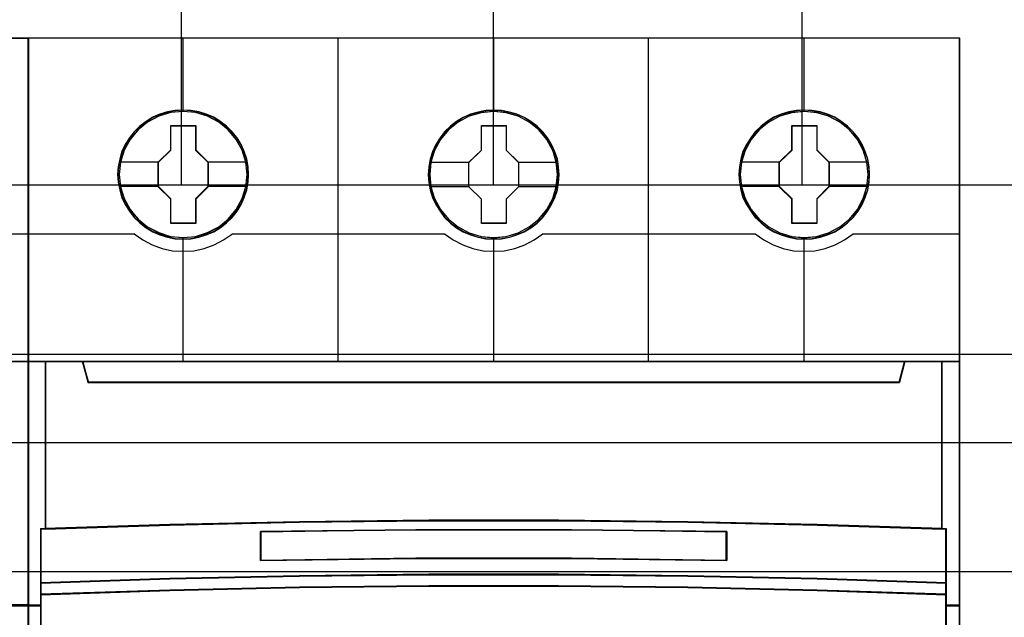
# Model space of a CAD drawing. Extents: x -558982 to 5119495, y -5290134 to 121759.
# Tile 76 of 256: x -476997 to -476426, y -22515 to -22168. Entities that reach past the tile are written whole.
import ezdxf

# ---------------------------------------------------------------- set-up
doc = ezdxf.new("R2010")
doc.units = 0
doc.header["$MEASUREMENT"] = 0
doc.layers.get('0').update_dxf_attribs({"color": 252})
for name, color, linetype in [('30', 7, 'Continuous'), ('45', 8, 'Continuous'), ('50', 7, 'Continuous')]:
    doc.layers.add(name, color=color, linetype=linetype)

# ---------------------------------------------------------------- blocks, each defined once
blk = doc.blocks.new('*U1051')
at = {"layer": '50', "color": 7}
for points in [[(61.983887, -277.514077), (386.017439, -277.514077)], [(61.983887, -277.514077), (386.017439, -277.514077)], [(277.886958, -277.556447), (277.886958, -257.54713)], [(295.988236, -277.556447), (295.988236, -257.54713)], [(313.90129, -277.556447), (313.90129, -257.54713)], [(61.983887, -287.349254), (386.017439, -287.349254), (386.017439, -333.651915), (61.983887, -333.651915), (61.983887, -287.349254)]]:
    blk.add_lwpolyline(points, dxfattribs=at)
blk = doc.blocks.new('*U1052')
at = {"layer": '30', "color": 7}
blk.add_lwpolyline([(51.981526, -292.478694), (396.088727, -292.478694), (396.088727, -328.453624), (51.981526, -328.453624), (51.981526, -292.478694)], close=True, dxfattribs=at)
for points in [[(51.981526, -292.478694), (396.088727, -292.478694), (396.088727, -328.453624), (51.981526, -328.453624), (51.981526, -292.478694)], [(51.981526, -299.972919), (396.088727, -299.972919), (396.088727, -320.959398), (51.981526, -320.959398), (51.981526, -299.972919)]]:
    blk.add_lwpolyline(points, dxfattribs=at)
blk = doc.blocks.new('*U1055')
at = {"layer": '45', "color": 7}
for points in [[(269.040449, -268.997671), (196.961415, -268.997671), (196.961415, -351.066058), (269.040449, -351.066058), (269.040449, -268.997671)], [(267.995941, -287.770308), (267.995941, -301.951077), (269.040449, -301.951077), (269.040449, -287.770308), (267.995941, -287.770308)]]:
    blk.add_lwpolyline(points, close=True, dxfattribs=at)
at = {"layer": '45', "color": 139}
blk.add_lwpolyline([(269.040449, -268.997671), (196.961415, -268.997671), (196.961415, -351.066058), (269.040449, -351.066058), (269.040449, -268.997671)], close=True, dxfattribs=at)
at = {"layer": '45', "color": 59}
for points in [[(269.019241, -269.021504), (196.982623, -269.021504), (196.982623, -351.044873), (269.019241, -351.044873), (269.019241, -269.021504)], [(268.0198, -287.791493), (268.0198, -301.929892), (269.019241, -301.929892), (269.019241, -287.791493), (268.0198, -287.791493)]]:
    blk.add_lwpolyline(points, close=True, dxfattribs=at)
at = {"layer": '45', "color": 139}
for points in [[(262.818466, -280.360823), (269.040449, -280.360823)], [(196.961415, -287.770308), (269.040449, -287.770308)], [(269.040449, -301.906059), (214.219663, -301.906059)]]:
    blk.add_lwpolyline(points, dxfattribs=at)
at = {"layer": '45', "color": 140}
blk.add_lwpolyline([(267.995941, -287.770308), (267.995941, -301.951077), (269.040449, -301.951077), (269.040449, -287.770308), (267.995941, -287.770308)], close=True, dxfattribs=at)
blk = doc.blocks.new('*U1056')
at = {"layer": '45', "color": 7}
for points in [[(286.995217, -268.997671), (268.971522, -268.997671), (268.971522, -351.066058), (286.995217, -351.066058), (305.007765, -351.066058), (323.03146, -351.066058), (323.03146, -268.997671), (305.007765, -268.997671), (286.995217, -268.997671)], [(281.77868, -276.92619), (281.756291, -276.473), (281.683526, -276.025336), (281.526802, -275.594252), (281.347689, -275.179749), (281.112603, -274.787352), (280.832739, -274.439169), (280.502499, -274.118619), (280.133078, -273.842284), (279.763657, -273.599108), (279.332667, -273.416727), (278.901676, -273.289612), (278.442698, -273.206711), (277.989318, -273.179078), (277.530341, -273.206711), (277.088155, -273.289612), (276.640373, -273.416727), (276.226174, -273.599108), (275.834364, -273.842284), (275.476138, -274.118619), (275.1403, -274.439169), (274.871631, -274.787352), (274.630948, -275.179749), (274.429445, -275.594252), (274.311902, -276.025336), (274.222346, -276.473), (274.188762, -276.92619), (274.222346, -277.373854), (274.311902, -277.810465), (274.429445, -278.247075), (274.630948, -278.661579), (274.871631, -279.048449), (275.1403, -279.413212), (275.476138, -279.733762), (275.834364, -280.010097), (276.226174, -280.242219), (276.640373, -280.424601), (277.088155, -280.562769), (277.530341, -280.651196), (277.989318, -280.673303), (278.442698, -280.651196), (278.901676, -280.562769), (279.332667, -280.424601), (279.763657, -280.242219), (280.133078, -280.010097), (280.502499, -279.733762), (280.832739, -279.413212), (281.112603, -279.048449), (281.347689, -278.661579), (281.526802, -278.247075), (281.683526, -277.810465), (281.756291, -277.373854), (281.77868, -276.92619)], [(281.77868, -276.92619), (281.756291, -276.473), (281.683526, -276.025336), (281.526802, -275.594252), (281.347689, -275.179749), (281.112603, -274.787352), (280.832739, -274.439169), (280.502499, -274.118619), (280.133078, -273.842284), (279.763657, -273.599108), (279.332667, -273.416727), (278.901676, -273.289612), (278.442698, -273.206711), (277.989318, -273.179078), (277.530341, -273.206711), (277.088155, -273.289612), (276.640373, -273.416727), (276.226174, -273.599108), (275.834364, -273.842284), (275.476138, -274.118619), (275.1403, -274.439169), (274.871631, -274.787352), (274.630948, -275.179749), (274.429445, -275.594252), (274.311902, -276.025336), (274.222346, -276.473), (274.188762, -276.92619), (274.222346, -277.373854), (274.311902, -277.810465), (274.429445, -278.247075), (274.630948, -278.661579), (274.871631, -279.048449), (275.1403, -279.413212), (275.476138, -279.733762), (275.834364, -280.010097), (276.226174, -280.242219), (276.640373, -280.424601), (277.088155, -280.562769), (277.530341, -280.651196), (277.989318, -280.673303), (278.442698, -280.651196), (278.901676, -280.562769), (279.332667, -280.424601), (279.763657, -280.242219), (280.133078, -280.010097), (280.502499, -279.733762), (280.832739, -279.413212), (281.112603, -279.048449), (281.347689, -278.661579), (281.526802, -278.247075), (281.683526, -277.810465), (281.756291, -277.373854), (281.77868, -276.92619)], [(299.789823, -276.931487), (299.76744, -276.478296), (299.694698, -276.030632), (299.538023, -275.599548), (299.358965, -275.185045), (299.123953, -274.792648), (298.844175, -274.444465), (298.514038, -274.123916), (298.150328, -273.842053), (297.775426, -273.604404), (297.344569, -273.422023), (296.913712, -273.294908), (296.454877, -273.212008), (296.001638, -273.184374), (295.548399, -273.212008), (295.100755, -273.294908), (294.653111, -273.422023), (294.239041, -273.604404), (293.847353, -273.842053), (293.489238, -274.123916), (293.153505, -274.444465), (292.890514, -274.792648), (292.64431, -275.185045), (292.448466, -275.599548), (292.325364, -276.030632), (292.235836, -276.478296), (292.207858, -276.931487), (292.235836, -277.379151), (292.325364, -277.815761), (292.448466, -278.252372), (292.64431, -278.666875), (292.890514, -279.053745), (293.153505, -279.418508), (293.489238, -279.739058), (293.847353, -280.015394), (294.239041, -280.247516), (294.653111, -280.429897), (295.100755, -280.568065), (295.548399, -280.656493), (296.001638, -280.678599), (296.454877, -280.656493), (296.913712, -280.568065), (297.344569, -280.429897), (297.775426, -280.247516), (298.150328, -280.015394), (298.514038, -279.739058), (298.844175, -279.418508), (299.123953, -279.053745), (299.358965, -278.666875), (299.538023, -278.252372), (299.694698, -277.815761), (299.76744, -277.379151), (299.789823, -276.931487)], [(299.789823, -276.931487), (299.76744, -276.478296), (299.694698, -276.030632), (299.538023, -275.599548), (299.358965, -275.185045), (299.123953, -274.792648), (298.844175, -274.444465), (298.514038, -274.123916), (298.150328, -273.842053), (297.775426, -273.604404), (297.344569, -273.422023), (296.913712, -273.294908), (296.454877, -273.212008), (296.001638, -273.184374), (295.548399, -273.212008), (295.100755, -273.294908), (294.653111, -273.422023), (294.239041, -273.604404), (293.847353, -273.842053), (293.489238, -274.123916), (293.153505, -274.444465), (292.890514, -274.792648), (292.64431, -275.185045), (292.448466, -275.599548), (292.325364, -276.030632), (292.235836, -276.478296), (292.207858, -276.931487), (292.235836, -277.379151), (292.325364, -277.815761), (292.448466, -278.252372), (292.64431, -278.666875), (292.890514, -279.053745), (293.153505, -279.418508), (293.489238, -279.739058), (293.847353, -280.015394), (294.239041, -280.247516), (294.653111, -280.429897), (295.100755, -280.568065), (295.548399, -280.656493), (296.001638, -280.678599), (296.454877, -280.656493), (296.913712, -280.568065), (297.344569, -280.429897), (297.775426, -280.247516), (298.150328, -280.015394), (298.514038, -279.739058), (298.844175, -279.418508), (299.123953, -279.053745), (299.358965, -278.666875), (299.538023, -278.252372), (299.694698, -277.815761), (299.76744, -277.379151), (299.789823, -276.931487)], [(299.771265, -276.930163), (299.748985, -276.479054), (299.676573, -276.033446), (299.52061, -275.604343), (299.342367, -275.191743), (299.108422, -274.801149), (298.829916, -274.454565), (298.50128, -274.135488), (298.139223, -273.854921), (297.766025, -273.618364), (297.337126, -273.43682), (296.908228, -273.310289), (296.451479, -273.22777), (296.0003, -273.200263), (295.549121, -273.22777), (295.103512, -273.310289), (294.657903, -273.43682), (294.245715, -273.618364), (293.855807, -273.854921), (293.49932, -274.135488), (293.165113, -274.454565), (292.903318, -274.801149), (292.658233, -275.191743), (292.463279, -275.604343), (292.340736, -276.033446), (292.251615, -276.479054), (292.223764, -276.930163), (292.251615, -277.37577), (292.340736, -277.810375), (292.463279, -278.24498), (292.658233, -278.657579), (292.903318, -279.042672), (293.165113, -279.40576), (293.49932, -279.724837), (293.855807, -279.999903), (294.245715, -280.230959), (294.657903, -280.412503), (295.103512, -280.550036), (295.549121, -280.638057), (296.0003, -280.660062), (296.451479, -280.638057), (296.908228, -280.550036), (297.337126, -280.412503), (297.766025, -280.230959), (298.139223, -279.999903), (298.50128, -279.724837), (298.829916, -279.40576), (299.108422, -279.042672), (299.342367, -278.657579), (299.52061, -278.24498), (299.676573, -277.810375), (299.748985, -277.37577), (299.771265, -276.930163)], [(317.806267, -276.92619), (317.783886, -276.473), (317.711147, -276.025336), (317.554477, -275.594252), (317.375427, -275.179749), (317.140423, -274.787352), (316.860657, -274.439169), (316.530532, -274.118619), (316.16124, -273.842284), (315.791949, -273.599108), (315.361108, -273.416727), (314.930268, -273.289612), (314.471451, -273.206711), (314.018229, -273.179078), (313.559412, -273.206711), (313.117381, -273.289612), (312.669755, -273.416727), (312.2557, -273.599108), (311.864027, -273.842284), (311.505926, -274.118619), (311.170206, -274.439169), (310.907226, -274.787352), (310.661032, -275.179749), (310.4596, -275.594252), (310.342098, -276.025336), (310.252572, -276.473), (310.219, -276.92619), (310.252572, -277.373854), (310.342098, -277.810465), (310.4596, -278.247075), (310.661032, -278.661579), (310.907226, -279.048449), (311.170206, -279.413212), (311.505926, -279.733762), (311.864027, -280.010097), (312.2557, -280.242219), (312.669755, -280.424601), (313.117381, -280.562769), (313.559412, -280.651196), (314.018229, -280.673303), (314.471451, -280.651196), (314.930268, -280.562769), (315.361108, -280.424601), (315.791949, -280.242219), (316.16124, -280.010097), (316.530532, -279.733762), (316.860657, -279.413212), (317.140423, -279.048449), (317.375427, -278.661579), (317.554477, -278.247075), (317.711147, -277.810465), (317.783886, -277.373854), (317.806267, -276.92619)], [(317.806267, -276.92619), (317.783886, -276.473), (317.711147, -276.025336), (317.554477, -275.594252), (317.375427, -275.179749), (317.140423, -274.787352), (316.860657, -274.439169), (316.530532, -274.118619), (316.16124, -273.842284), (315.791949, -273.599108), (315.361108, -273.416727), (314.930268, -273.289612), (314.471451, -273.206711), (314.018229, -273.179078), (313.559412, -273.206711), (313.117381, -273.289612), (312.669755, -273.416727), (312.2557, -273.599108), (311.864027, -273.842284), (311.505926, -274.118619), (311.170206, -274.439169), (310.907226, -274.787352), (310.661032, -275.179749), (310.4596, -275.594252), (310.342098, -276.025336), (310.252572, -276.473), (310.219, -276.92619), (310.252572, -277.373854), (310.342098, -277.810465), (310.4596, -278.247075), (310.661032, -278.661579), (310.907226, -279.048449), (311.170206, -279.413212), (311.505926, -279.733762), (311.864027, -280.010097), (312.2557, -280.242219), (312.669755, -280.424601), (313.117381, -280.562769), (313.559412, -280.651196), (314.018229, -280.673303), (314.471451, -280.651196), (314.930268, -280.562769), (315.361108, -280.424601), (315.791949, -280.242219), (316.16124, -280.010097), (316.530532, -279.733762), (316.860657, -279.413212), (317.140423, -279.048449), (317.375427, -278.661579), (317.554477, -278.247075), (317.711147, -277.810465), (317.783886, -277.373854), (317.806267, -276.92619)], [(317.790361, -276.924866), (317.768074, -276.473758), (317.695639, -276.02815), (317.539627, -275.599047), (317.361327, -275.186447), (317.127309, -274.795853), (316.848715, -274.449269), (316.519975, -274.130192), (316.152232, -273.855126), (315.784488, -273.613067), (315.355454, -273.431524), (314.92642, -273.304993), (314.469527, -273.222473), (314.018206, -273.194967), (313.561312, -273.222473), (313.121135, -273.304993), (312.675385, -273.431524), (312.263067, -273.613067), (311.873036, -273.855126), (311.516437, -274.130192), (311.182124, -274.449269), (310.920247, -274.795853), (310.675084, -275.186447), (310.474497, -275.599047), (310.357488, -276.02815), (310.268338, -276.473758), (310.234907, -276.924866), (310.268338, -277.370474), (310.357488, -277.805079), (310.474497, -278.239684), (310.675084, -278.652283), (310.920247, -279.037376), (311.182124, -279.400464), (311.516437, -279.719541), (311.873036, -279.994607), (312.263067, -280.225663), (312.675385, -280.407206), (313.121135, -280.54474), (313.561312, -280.632761), (314.018206, -280.654766), (314.469527, -280.632761), (314.92642, -280.54474), (315.355454, -280.407206), (315.784488, -280.225663), (316.152232, -279.994607), (316.519975, -279.719541), (316.848715, -279.400464), (317.127309, -279.037376), (317.361327, -278.652283), (317.539627, -278.239684), (317.695639, -277.805079), (317.768074, -277.370474), (317.790361, -276.924866)], [(277.273333, -274.082092), (278.716321, -274.082092), (278.716321, -275.498726), (279.437815, -276.207043), (279.437815, -277.629211), (278.716321, -278.348596), (278.716321, -279.759696), (277.273333, -279.759696), (277.273333, -278.348596), (276.534929, -277.629211), (276.534929, -276.207043), (277.273333, -275.498726), (277.273333, -274.082092)], [(277.273333, -274.082092), (278.716321, -274.082092), (278.716321, -274.082092), (278.716321, -275.498726), (278.716321, -275.498726), (279.437815, -276.207043), (279.437815, -276.207043), (279.437815, -277.629211), (279.437815, -277.629211), (278.716321, -278.348596), (278.716321, -278.348596), (278.716321, -279.759696), (278.716321, -279.759696), (277.273333, -279.759696), (277.273333, -279.759696), (277.273333, -278.348596), (277.273333, -278.348596), (276.534929, -277.629211), (276.534929, -277.629211), (276.534929, -276.207043), (276.534929, -276.207043), (277.273333, -275.498726), (277.273333, -275.498726), (277.273333, -274.082092), (277.273333, -274.082092)], [(277.281147, -274.097981), (278.708321, -274.097981), (278.708321, -275.506686), (279.421908, -276.211039), (279.421908, -277.625247), (278.708321, -278.340605), (278.708321, -279.743807), (277.281147, -279.743807), (277.281147, -278.340605), (276.550836, -277.625247), (276.550836, -276.211039), (277.281147, -275.506686), (277.281147, -274.097981)], [(295.289863, -274.082092), (296.733017, -274.082092), (296.733017, -275.504201), (297.448957, -276.212488), (297.448957, -277.634597), (296.733017, -278.353951), (296.733017, -279.764992), (295.289863, -279.764992), (295.289863, -278.353951), (294.551374, -277.634597), (294.551374, -276.212488), (295.289863, -275.504201), (295.289863, -274.082092)], [(295.289863, -274.082092), (296.733017, -274.082092), (296.733017, -274.082092), (296.733017, -275.504201), (296.733017, -275.504201), (297.448957, -276.212488), (297.448957, -276.212488), (297.448957, -277.634597), (297.448957, -277.634597), (296.733017, -278.353951), (296.733017, -278.353951), (296.733017, -279.764992), (296.733017, -279.764992), (295.289863, -279.764992), (295.289863, -279.764992), (295.289863, -278.353951), (295.289863, -278.353951), (294.551374, -277.634597), (294.551374, -277.634597), (294.551374, -276.212488), (294.551374, -276.212488), (295.289863, -275.504201), (295.289863, -275.504201), (295.289863, -274.082092), (295.289863, -274.082092)], [(295.297662, -274.097981), (296.724971, -274.097981), (296.724971, -275.512137), (297.433051, -276.216464), (297.433051, -277.63062), (296.724971, -278.345952), (296.724971, -279.749104), (295.297662, -279.749104), (295.297662, -278.345952), (294.56728, -277.63062), (294.56728, -276.216464), (295.297662, -275.512137), (295.297662, -274.097981)], [(313.301341, -274.082092), (314.745816, -274.082092), (314.745816, -275.498726), (315.468053, -276.207043), (315.468053, -277.629211), (314.745816, -278.348596), (314.745816, -279.759696), (313.301341, -279.759696), (313.301341, -278.348596), (312.567819, -277.629211), (312.567819, -276.207043), (313.301341, -275.498726), (313.301341, -274.082092)], [(313.301341, -274.082092), (314.745816, -274.082092), (314.745816, -274.082092), (314.745816, -275.498726), (314.745816, -275.498726), (315.468053, -276.207043), (315.468053, -276.207043), (315.468053, -277.629211), (315.468053, -277.629211), (314.745816, -278.348596), (314.745816, -278.348596), (314.745816, -279.759696), (314.745816, -279.759696), (313.301341, -279.759696), (313.301341, -279.759696), (313.301341, -278.348596), (313.301341, -278.348596), (312.567819, -277.629211), (312.567819, -277.629211), (312.567819, -276.207043), (312.567819, -276.207043), (313.301341, -275.498726), (313.301341, -275.498726), (313.301341, -274.082092), (313.301341, -274.082092)], [(313.310511, -274.097981), (314.736501, -274.097981), (314.736501, -275.506686), (315.449496, -276.211039), (315.449496, -277.625247), (314.736501, -278.340605), (314.736501, -279.743807), (313.310511, -279.743807), (313.310511, -278.340605), (312.586376, -277.625247), (312.586376, -276.211039), (313.310511, -275.506686), (313.310511, -274.097981)], [(270.01603, -297.490572), (270.01603, -287.775604), (268.971522, -287.775604), (268.971522, -301.951077), (269.750575, -301.951077), (269.750575, -301.317013), (269.750575, -300.644353), (269.750575, -297.5016), (270.01603, -297.490572)], [(284.736738, -297.110274), (292.243832, -297.027471), (299.756499, -297.027471), (307.263594, -297.110274), (314.770688, -297.27036), (322.021415, -297.502208), (322.021415, -287.775604), (319.847869, -287.775604), (319.530197, -288.967969), (272.470134, -288.967969), (272.152462, -287.775604), (269.978916, -287.775604), (269.978916, -297.502208), (277.22407, -297.27036), (284.736738, -297.110274)], [(272.467818, -288.999043), (319.532513, -288.999043), (319.850216, -287.775604), (314.025654, -287.775604), (305.007336, -287.775604), (296.000166, -287.775604), (286.992995, -287.775604), (277.974677, -287.775604), (272.150115, -287.775604), (272.467818, -288.999043)], [(321.986952, -287.775604), (321.986952, -297.490572), (322.246636, -297.5016), (322.246636, -300.644353), (322.246636, -301.317013), (322.246636, -301.951077), (323.03146, -301.951077), (323.03146, -287.775604), (321.986952, -287.775604)], [(307.264123, -300.242764), (314.77148, -300.398271), (322.273264, -300.648194), (322.273264, -297.482504), (322.022461, -297.471397), (314.77148, -297.238135), (307.264123, -297.077074), (299.756767, -296.993766), (292.243836, -296.993766), (284.736479, -297.077074), (277.223549, -297.238135), (269.978141, -297.471397), (269.721765, -297.482504), (269.721765, -300.648194), (277.223549, -300.398271), (284.736479, -300.242764), (292.243836, -300.159456), (299.756767, -300.159456), (307.264123, -300.242764)], [(309.524429, -297.651497), (309.524429, -299.334719), (300.506486, -299.216893), (291.49412, -299.216893), (282.4706, -299.334719), (282.4706, -297.651497), (291.49412, -297.539282), (300.506486, -297.539282), (309.524429, -297.651497)], [(300.506486, -299.216893), (309.524429, -299.334719), (309.524429, -297.651497), (300.506486, -297.539282), (291.49412, -297.539282), (282.4706, -297.651497), (282.4706, -299.334719), (291.49412, -299.216893), (300.506486, -299.216893)], [(292.243836, -300.129159), (284.736479, -300.214089), (277.223549, -300.372624), (269.721765, -300.627413), (269.721765, -301.318173), (277.223549, -301.069046), (284.736479, -300.899187), (292.243836, -300.819919), (299.756767, -300.819919), (307.264123, -300.899187), (314.77148, -301.069046), (322.273264, -301.318173), (322.273264, -300.627413), (314.77148, -300.372624), (307.264123, -300.214089), (299.756767, -300.129159), (292.243836, -300.129159)], [(291.497002, -305.340691), (300.503601, -305.340691), (305.0069, -305.340691), (309.515773, -305.340691), (318.527946, -305.340691), (322.273264, -305.340691), (322.273264, -301.924822), (322.273264, -301.287119), (314.77148, -301.043129), (307.264123, -300.876771), (299.756767, -300.799138), (292.243836, -300.799138), (284.736479, -300.876771), (277.223549, -301.043129), (269.721765, -301.287119), (269.721765, -301.924822), (269.721765, -305.340691), (273.472657, -305.340691), (282.479256, -305.340691), (286.993702, -305.340691), (291.497002, -305.340691)]]:
    blk.add_lwpolyline(points, close=True, dxfattribs=at)
at = {"layer": '45', "color": 139}
for points in [[(286.995217, -268.997671), (268.971522, -268.997671), (268.971522, -351.066058), (286.995217, -351.066058), (305.007765, -351.066058), (323.03146, -351.066058), (323.03146, -268.997671), (305.007765, -268.997671), (286.995217, -268.997671)], [(286.999633, -269.016208), (268.987428, -269.016208), (268.987428, -351.05017), (286.999633, -351.05017), (305.000698, -351.05017), (323.012903, -351.05017), (323.012903, -269.016208), (305.000698, -269.016208), (286.999633, -269.016208)], [(281.693847, -276.919455), (281.621096, -276.201061), (281.414037, -275.515823), (281.07267, -274.88032), (280.613782, -274.322183), (280.048567, -273.874568), (279.405006, -273.537476), (278.705482, -273.327483), (277.983574, -273.26117), (277.261666, -273.327483), (276.573334, -273.537476), (275.929773, -273.874568), (275.364558, -274.322183), (274.90567, -274.88032), (274.564303, -275.515823), (274.346052, -276.201061), (274.278897, -276.919455), (274.346052, -277.632323), (274.564303, -278.323087), (274.90567, -278.947538), (275.364558, -279.505675), (275.929773, -279.958816), (276.573334, -280.295909), (277.261666, -280.511427), (277.983574, -280.583266), (278.705482, -280.511427), (279.405006, -280.295909), (280.048567, -279.958816), (280.613782, -279.505675), (281.07267, -278.947538), (281.414037, -278.323087), (281.621096, -277.632323), (281.693847, -276.919455)], [(281.699149, -276.919455), (281.626401, -276.201061), (281.41935, -275.515823), (281.072401, -274.885847), (280.607935, -274.327709), (280.053935, -273.874568), (279.410399, -273.543002), (278.710903, -273.327483), (277.989023, -273.26117), (277.267143, -273.327483), (276.567648, -273.543002), (275.929707, -273.874568), (275.370111, -274.327709), (274.90005, -274.885847), (274.558696, -275.515823), (274.351645, -276.201061), (274.278897, -276.919455), (274.351645, -277.632323), (274.558696, -278.323087), (274.90005, -278.953064), (275.370111, -279.511201), (275.929707, -279.964342), (276.567648, -280.301435), (277.267143, -280.511427), (277.989023, -280.583266), (278.710903, -280.511427), (279.410399, -280.301435), (280.053935, -279.964342), (280.607935, -279.511201), (281.072401, -278.953064), (281.41935, -278.323087), (281.626401, -277.632323), (281.699149, -276.919455)], [(299.710291, -276.919455), (299.631948, -276.201061), (299.424897, -275.515823), (299.083543, -274.885847), (298.624674, -274.327709), (298.059481, -273.874568), (297.415945, -273.543002), (296.722045, -273.327483), (295.99457, -273.26117), (295.27269, -273.327483), (294.584386, -273.543002), (293.94085, -273.874568), (293.375657, -274.327709), (292.916788, -274.885847), (292.575434, -275.515823), (292.362788, -276.201061), (292.29004, -276.919455), (292.362788, -277.632323), (292.575434, -278.323087), (292.916788, -278.953064), (293.375657, -279.511201), (293.94085, -279.964342), (294.584386, -280.301435), (295.27269, -280.511427), (295.99457, -280.583266), (296.722045, -280.511427), (297.415945, -280.301435), (298.059481, -279.964342), (298.624674, -279.511201), (299.083543, -278.953064), (299.424897, -278.323087), (299.631948, -277.632323), (299.710291, -276.919455)], [(299.710291, -276.924751), (299.637544, -276.206357), (299.430493, -275.521119), (299.083543, -274.885617), (298.619078, -274.32748), (298.065077, -273.874338), (297.421541, -273.542772), (296.722045, -273.33278), (296.000166, -273.266466), (295.278286, -273.33278), (294.57879, -273.542772), (293.94085, -273.874338), (293.381253, -274.32748), (292.916788, -274.885617), (292.569838, -275.521119), (292.362788, -276.206357), (292.29004, -276.924751), (292.362788, -277.63762), (292.569838, -278.328384), (292.916788, -278.952834), (293.381253, -279.510971), (293.94085, -279.964112), (294.57879, -280.301205), (295.278286, -280.516723), (296.000166, -280.588563), (296.722045, -280.516723), (297.421541, -280.301205), (298.065077, -279.964112), (298.619078, -279.510971), (299.083543, -278.952834), (299.430493, -278.328384), (299.637544, -277.63762), (299.710291, -276.924751)], [(317.724085, -276.924751), (317.651312, -276.206357), (317.444187, -275.521119), (317.102711, -274.885617), (316.632482, -274.32748), (316.078283, -273.874338), (315.434517, -273.542772), (314.734771, -273.33278), (314.012634, -273.266466), (313.290496, -273.33278), (312.590751, -273.542772), (311.952582, -273.874338), (311.392786, -274.32748), (310.928155, -274.885617), (310.581081, -275.521119), (310.373956, -276.206357), (310.301183, -276.924751), (310.373956, -277.63762), (310.581081, -278.328384), (310.928155, -278.952834), (311.392786, -279.510971), (311.952582, -279.964112), (312.590751, -280.301205), (313.290496, -280.516723), (314.012634, -280.588563), (314.734771, -280.516723), (315.434517, -280.301205), (316.078283, -279.964112), (316.632482, -279.510971), (317.102711, -278.952834), (317.444187, -278.328384), (317.651312, -277.63762), (317.724085, -276.924751)], [(317.724085, -276.919455), (317.64571, -276.201061), (317.438577, -275.515823), (317.097088, -274.885847), (316.638036, -274.327709), (316.072619, -273.874568), (315.428828, -273.543002), (314.734652, -273.327483), (314.012486, -273.26117), (313.284721, -273.327483), (312.596144, -273.543002), (311.952352, -273.874568), (311.386935, -274.327709), (310.927884, -274.885847), (310.586394, -275.515823), (310.373663, -276.201061), (310.306485, -276.919455), (310.373663, -277.632323), (310.586394, -278.323087), (310.927884, -278.953064), (311.386935, -279.511201), (311.952352, -279.964342), (312.596144, -280.301435), (313.284721, -280.511427), (314.012486, -280.583266), (314.734652, -280.511427), (315.428828, -280.301435), (316.072619, -279.964342), (316.638036, -279.511201), (317.097088, -278.953064), (317.438577, -278.323087), (317.64571, -277.632323), (317.724085, -276.919455)]]:
    blk.add_lwpolyline(points, close=True, dxfattribs=at)
for points in [[(277.971791, -268.997671), (277.971791, -273.2903)], [(286.982665, -287.81003), (286.982665, -268.997671)], [(295.982934, -268.997671), (295.982934, -273.2903)], [(304.983203, -287.81003), (304.983203, -268.997671)], [(313.994077, -268.997671), (313.994077, -273.2903)], [(268.971522, -280.366119), (275.177599, -280.366119)], [(275.143135, -280.366119), (275.647536, -280.719393), (276.191168, -281.00429), (276.774031, -281.215115), (277.373708, -281.346168), (277.990197, -281.380355), (278.606687, -281.346168), (279.211968, -281.215115), (279.789227, -281.00429), (280.332859, -280.719393), (280.842864, -280.366119)], [(280.805749, -280.366119), (293.188741, -280.366119)], [(293.154278, -280.366119), (293.658705, -280.719393), (294.202366, -281.00429), (294.78526, -281.215115), (295.384969, -281.346168), (296.001491, -281.380355), (296.618014, -281.346168), (297.217722, -281.215115), (297.800616, -281.00429), (298.344277, -280.719393), (298.848705, -280.366119)], [(298.81159, -280.366119), (311.194582, -280.366119)], [(311.160118, -280.366119), (311.670124, -280.719393), (312.213756, -281.00429), (312.791014, -281.215115), (313.396295, -281.346168), (314.012785, -281.380355), (314.629275, -281.346168), (315.228951, -281.215115), (315.80621, -281.00429), (316.355446, -280.719393), (316.859847, -280.366119)], [(316.822733, -280.366119), (323.03146, -280.366119)], [(277.971791, -280.559433), (277.971791, -287.81003)], [(295.982934, -280.559433), (295.982934, -287.81003)], [(313.994077, -280.559433), (313.994077, -287.81003)], [(268.971522, -287.775604), (323.03146, -287.775604)], [(269.978916, -287.775604), (269.978916, -297.502208)], [(272.150115, -287.775604), (272.505354, -288.999043)], [(319.850216, -287.775604), (319.497629, -288.999043)], [(321.986952, -297.502208), (321.986952, -287.775604)], [(272.468239, -288.964617), (319.532092, -288.964617)], [(322.273264, -297.512801), (314.77148, -297.253284), (307.264123, -297.082238), (299.756767, -296.993766), (292.243836, -296.993766), (284.736479, -297.082238), (277.223549, -297.253284), (269.721765, -297.512801)], [(269.721765, -297.478375), (269.721765, -305.340691)], [(309.524429, -297.682282), (300.506486, -297.539282), (291.49412, -297.539282), (282.4706, -297.682282)], [(322.236149, -305.340691), (322.236149, -297.478375)], [(282.4706, -299.334719), (282.4706, -297.647856)], [(309.489965, -299.334719), (309.489965, -297.647856)], [(309.524429, -299.334719), (300.506486, -299.183775), (291.49412, -299.183775), (282.4706, -299.334719)], [(322.273264, -300.648194), (314.77148, -300.382779), (307.264123, -300.217631), (299.756767, -300.129159), (292.243836, -300.129159), (284.736479, -300.217631), (277.223549, -300.382779), (269.721765, -300.648194)], [(322.273264, -301.318173), (314.77148, -301.058655), (307.264123, -300.881712), (299.756767, -300.799138), (292.243836, -300.799138), (284.736479, -300.881712), (277.223549, -301.058655), (269.721765, -301.318173)], [(269.75888, -301.916651), (268.971522, -301.916651)], [(323.03146, -301.916651), (322.236149, -301.916651)]]:
    blk.add_lwpolyline(points, dxfattribs=at)
at = {"layer": '45', "color": 59}
blk.add_lwpolyline([(286.982665, -287.81003), (286.982665, -268.997671)], dxfattribs=at)
for points in [[(281.760123, -276.924866), (281.737843, -276.473758), (281.665434, -276.02815), (281.509476, -275.599047), (281.331239, -275.186447), (281.097303, -274.795853), (280.818807, -274.449269), (280.490182, -274.130192), (280.122568, -273.855126), (279.754954, -273.613067), (279.32607, -273.431524), (278.897187, -273.304993), (278.440454, -273.222473), (277.989291, -273.194967), (277.532558, -273.222473), (277.092535, -273.304993), (276.646942, -273.431524), (276.234768, -273.613067), (275.844874, -273.855126), (275.4884, -274.130192), (275.154205, -274.449269), (274.886849, -274.795853), (274.647343, -275.186447), (274.446826, -275.599047), (274.329857, -276.02815), (274.240739, -276.473758), (274.207319, -276.924866), (274.240739, -277.370474), (274.329857, -277.805079), (274.446826, -278.239684), (274.647343, -278.652283), (274.886849, -279.037376), (275.154205, -279.400464), (275.4884, -279.719541), (275.844874, -279.994607), (276.234768, -280.225663), (276.646942, -280.407206), (277.092535, -280.54474), (277.532558, -280.632761), (277.989291, -280.654766), (278.440454, -280.632761), (278.897187, -280.54474), (279.32607, -280.407206), (279.754954, -280.225663), (280.122568, -279.994607), (280.490182, -279.719541), (280.818807, -279.400464), (281.097303, -279.037376), (281.331239, -278.652283), (281.509476, -278.239684), (281.665434, -277.805079), (281.737843, -277.370474), (281.760123, -276.924866)], [(284.743623, -297.095665), (292.246128, -297.013133), (299.754203, -297.013133), (307.256709, -297.095665), (314.759214, -297.255228), (322.005509, -297.48632), (322.005509, -287.791493), (319.833292, -287.791493), (319.515814, -288.979962), (272.484518, -288.979962), (272.16704, -287.791493), (269.994822, -287.791493), (269.994822, -297.48632), (277.235548, -297.255228), (284.743623, -297.095665)], [(272.467818, -288.999043), (319.532513, -288.999043), (319.850216, -287.775604), (314.025654, -287.775604), (305.007336, -287.775604), (296.000166, -287.775604), (286.992995, -287.775604), (277.974677, -287.775604), (272.150115, -287.775604), (272.467818, -288.999043)], [(307.264123, -300.242764), (314.77148, -300.398271), (322.273264, -300.648194), (322.273264, -297.482504), (322.022461, -297.471397), (314.77148, -297.238135), (307.264123, -297.077074), (299.756767, -296.993766), (292.243836, -296.993766), (284.736479, -297.077074), (277.223549, -297.238135), (269.978141, -297.471397), (269.721765, -297.482504), (269.721765, -300.648194), (277.223549, -300.398271), (284.736479, -300.242764), (292.243836, -300.159456), (299.756767, -300.159456), (307.264123, -300.242764)], [(309.524429, -297.651497), (309.524429, -299.334719), (300.506486, -299.216893), (291.49412, -299.216893), (282.4706, -299.334719), (282.4706, -297.651497), (291.49412, -297.539282), (300.506486, -297.539282), (309.524429, -297.651497)], [(300.506486, -299.216893), (309.524429, -299.334719), (309.524429, -297.651497), (300.506486, -297.539282), (291.49412, -297.539282), (282.4706, -297.651497), (282.4706, -299.334719), (291.49412, -299.216893), (300.506486, -299.216893)], [(300.502068, -299.200615), (309.508523, -299.316182), (309.508523, -297.665234), (300.502068, -297.555171), (291.501183, -297.555171), (282.489158, -297.665234), (282.489158, -299.316182), (291.501183, -299.200615), (300.502068, -299.200615)], [(292.243836, -300.129159), (284.736479, -300.214089), (277.223549, -300.372624), (269.721765, -300.627413), (269.721765, -301.318173), (277.223549, -301.069046), (284.736479, -300.899187), (292.243836, -300.819919), (299.756767, -300.819919), (307.264123, -300.899187), (314.77148, -301.069046), (322.273264, -301.318173), (322.273264, -300.627413), (314.77148, -300.372624), (307.264123, -300.214089), (299.756767, -300.129159), (292.243836, -300.129159)], [(292.247623, -300.145048), (284.74519, -300.227708), (277.237187, -300.382006), (269.740323, -300.629985), (269.740323, -301.302284), (277.237187, -301.059815), (284.74519, -300.894496), (292.247623, -300.817347), (299.755627, -300.817347), (307.25806, -300.894496), (314.760494, -301.059815), (322.257358, -301.302284), (322.257358, -300.629985), (314.760494, -300.382006), (307.25806, -300.227708), (299.755627, -300.145048), (292.247623, -300.145048)], [(291.497002, -305.340691), (300.503601, -305.340691), (305.0069, -305.340691), (309.515773, -305.340691), (318.527946, -305.340691), (322.273264, -305.340691), (322.273264, -301.924822), (322.273264, -301.287119), (314.77148, -301.043129), (307.264123, -300.876771), (299.756767, -300.799138), (292.243836, -300.799138), (284.736479, -300.876771), (277.223549, -301.043129), (269.721765, -301.287119), (269.721765, -301.924822), (269.721765, -305.340691), (273.472657, -305.340691), (282.479256, -305.340691), (286.993702, -305.340691), (291.497002, -305.340691)], [(291.501279, -305.322154), (300.501971, -305.322154), (305.002317, -305.322154), (309.508233, -305.322154), (318.514495, -305.322154), (322.257358, -305.322154), (322.257358, -301.932178), (322.257358, -301.299309), (314.760494, -301.057168), (307.25806, -300.892072), (299.755627, -300.815027), (292.247623, -300.815027), (284.74519, -300.892072), (277.237187, -301.057168), (269.740323, -301.299309), (269.740323, -301.932178), (269.740323, -305.322154), (273.488755, -305.322154), (282.489447, -305.322154), (287.000933, -305.322154), (291.501279, -305.322154)]]:
    blk.add_lwpolyline(points, close=True, dxfattribs=at)
at = {"layer": '45', "color": 7}
for points in [[(274.262991, -276.192657), (276.569393, -276.192657)], [(279.403351, -276.192657), (281.704451, -276.192657)], [(292.279436, -276.197953), (294.588489, -276.197953)], [(297.414494, -276.197953), (299.715593, -276.197953)], [(310.290578, -276.192657), (312.604933, -276.192657)], [(315.430938, -276.192657), (317.734689, -276.192657)], [(274.262991, -277.606761), (276.569393, -277.606761)], [(279.403351, -277.606761), (281.704451, -277.606761)], [(292.279436, -277.612058), (294.588489, -277.612058)], [(297.414494, -277.612058), (299.715593, -277.612058)], [(310.290578, -277.606761), (312.604933, -277.606761)], [(315.430938, -277.606761), (317.734689, -277.606761)]]:
    blk.add_lwpolyline(points, dxfattribs=at)
at = {"layer": '45', "color": 140}
for points in [[(270.01603, -297.490572), (270.01603, -287.775604), (268.971522, -287.775604), (268.971522, -301.951077), (269.750575, -301.951077), (269.750575, -301.317013), (269.750575, -300.644353), (269.750575, -297.5016), (270.01603, -297.490572)], [(269.997473, -297.484683), (269.997473, -287.791493), (268.987428, -287.791493), (268.987428, -301.935188), (269.740777, -301.935188), (269.740777, -301.302545), (269.740777, -300.631394), (269.740777, -297.495685), (269.997473, -297.484683)], [(284.736738, -297.110274), (292.243832, -297.027471), (299.756499, -297.027471), (307.263594, -297.110274), (314.770688, -297.27036), (322.021415, -297.502208), (322.021415, -287.775604), (319.847869, -287.775604), (319.530197, -288.967969), (272.470134, -288.967969), (272.152462, -287.775604), (269.978916, -287.775604), (269.978916, -297.502208), (277.22407, -297.27036), (284.736738, -297.110274)], [(272.486146, -288.983154), (319.516836, -288.983154), (319.83431, -287.791493), (314.013956, -287.791493), (305.002154, -287.791493), (296.001491, -287.791493), (287.000829, -287.791493), (277.989026, -287.791493), (272.168672, -287.791493), (272.486146, -288.983154)], [(321.986952, -287.775604), (321.986952, -297.490572), (322.246636, -297.5016), (322.246636, -300.644353), (322.246636, -301.317013), (322.246636, -301.951077), (323.03146, -301.951077), (323.03146, -287.775604), (321.986952, -287.775604)], [(322.002858, -287.791493), (322.002858, -297.484683), (322.253974, -297.495685), (322.253974, -300.631394), (322.253974, -301.302545), (322.253974, -301.935188), (323.012903, -301.935188), (323.012903, -287.791493), (322.002858, -287.791493)]]:
    blk.add_lwpolyline(points, close=True, dxfattribs=at)

msp = doc.modelspace()

# ---------------------------------------------------------------- block references
at = {"xscale": 10, "yscale": 10, "zscale": 10}
for name in ['*U1052', '*U1051', '*U1055', '*U1056']:
    msp.add_blockref(name, (-479682.25, -19489.05), dxfattribs=at)

doc.saveas('drawing.dxf')
